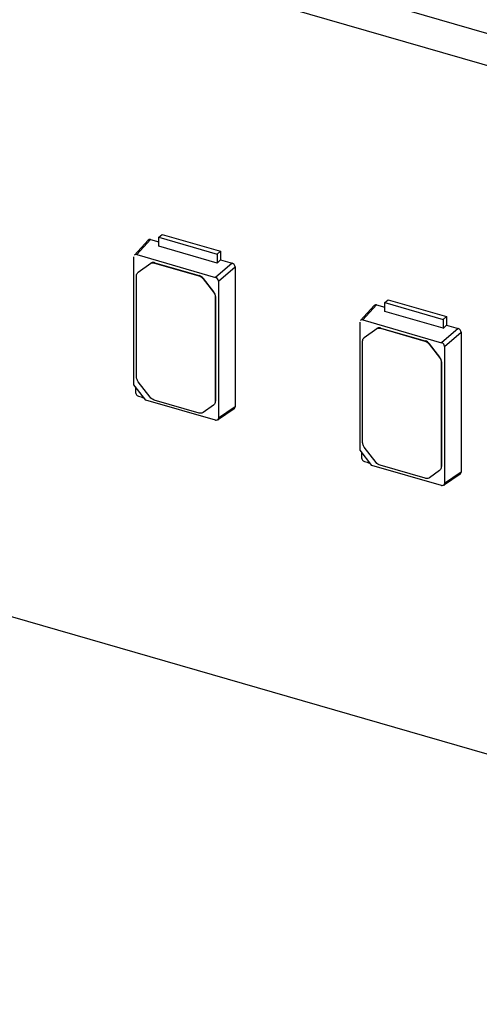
# Model space of a CAD drawing. Header units: millimetres. Extents: x 0 to 210, y 0 to 297.
# Tile 56 of 59: x 139.33 to 141.28, y 231.95 to 236.12. Entities that reach past the tile are written whole.
import ezdxf

# ---------------------------------------------------------------- set-up
doc = ezdxf.new("R2010")
doc.units = ezdxf.units.MM
doc.header["$LTSCALE"] = 19.36
doc.layers.get('0').update_dxf_attribs({"linetype": 'CONTINUOUS'})

msp = doc.modelspace()

# ---------------------------------------------------------------- linework, layer by layer
at = {"color": 7, "linetype": 'Continuous'}
for p, q in [((76.57324, 251.69711), (144.98925, 231.94711)), ((143.41836, 235.45642), (128.4856, 239.76714)), ((143.3005, 235.35436), (128.36775, 239.66507)), ((139.87108, 235.18867), (139.81285, 235.12488)), ((139.82286, 235.12711), (139.88088, 235.19095)), ((139.88088, 235.19095), (139.91618, 235.18076)), ((139.91618, 235.20044), (139.93061, 235.21294)), ((139.91618, 235.20044), (140.16362, 235.12901)), ((139.91618, 235.16294), (139.91618, 235.20044)), ((139.93061, 235.21294), (140.17804, 235.14151)), ((140.16362, 235.09151), (139.91618, 235.16294)), ((140.16362, 235.12901), (140.17804, 235.14151)), ((140.17804, 235.14151), (140.17804, 235.10517)), ((139.81039, 234.5742), (139.81051, 235.11832)), ((139.82286, 235.12711), (140.15694, 235.03067)), ((140.16362, 235.12901), (140.16362, 235.09151)), ((140.16362, 235.09129), (140.17805, 235.10517)), ((140.17805, 235.10517), (140.22777, 235.09081)), ((139.82892, 235.0531), (139.82749, 235.05186)), ((139.8275, 235.05184), (139.8287, 235.05281)), ((139.8287, 235.05281), (139.88147, 235.09057)), ((139.89754, 235.09153), (140.08617, 235.03708)), ((139.89897, 235.09277), (140.08759, 235.03831)), ((140.22777, 235.09081), (140.15694, 235.03067)), ((140.16929, 235.01475), (140.23992, 235.07517)), ((140.23992, 235.07517), (140.23992, 234.48084)), ((139.82145, 234.60691), (139.82145, 235.03741)), ((140.10366, 235.02478), (140.14824, 234.96733)), ((140.14967, 234.96857), (140.10509, 235.02601)), ((140.16929, 235.01475), (140.16929, 234.43324)), ((140.15549, 234.94774), (140.15549, 234.50372)), ((140.15692, 234.94898), (140.15692, 234.50496)), ((140.87595, 234.92338), (140.89038, 234.93588)), ((140.89038, 234.93588), (141.13782, 234.86445)), ((140.83085, 234.91161), (140.77262, 234.84782)), ((140.78263, 234.85004), (140.84066, 234.91389)), ((140.84066, 234.91389), (140.87595, 234.9037)), ((140.87595, 234.92338), (141.12339, 234.85195)), ((140.87595, 234.88588), (140.87595, 234.92338)), ((141.12339, 234.81445), (140.87595, 234.88588)), ((140.78263, 234.85004), (141.11671, 234.7536)), ((141.12339, 234.85195), (141.13782, 234.86445)), ((141.12339, 234.85195), (141.12339, 234.81445)), ((141.13782, 234.86445), (141.13782, 234.82811)), ((140.77017, 234.29714), (140.77028, 234.84126)), ((140.78847, 234.77575), (140.84124, 234.81351)), ((140.85731, 234.81447), (141.04594, 234.76001)), ((140.85874, 234.8157), (141.04737, 234.76125)), ((141.18755, 234.81375), (141.11671, 234.7536)), ((141.1234, 234.81423), (141.13782, 234.82811)), ((141.13782, 234.82811), (141.18755, 234.81375)), ((140.78122, 234.32985), (140.78122, 234.76034)), ((140.78869, 234.77604), (140.78726, 234.7748)), ((140.78728, 234.77478), (140.78847, 234.77575)), ((141.12906, 234.73769), (141.19969, 234.7981)), ((141.19969, 234.7981), (141.19969, 234.20377)), ((141.06343, 234.74771), (141.10801, 234.69027)), ((141.10944, 234.6915), (141.06486, 234.74895)), ((141.12906, 234.73769), (141.12906, 234.15617)), ((141.11526, 234.67068), (141.11526, 234.22666)), ((141.11669, 234.67192), (141.11669, 234.22789)), ((139.86022, 234.50999), (139.81039, 234.5742)), ((139.87885, 234.5227), (139.8287, 234.58732)), ((140.15694, 234.42445), (139.86022, 234.50999)), ((140.08736, 234.45526), (139.89634, 234.5104)), ((140.14824, 234.48831), (140.10486, 234.45745)), ((140.14943, 234.48928), (140.14824, 234.48831)), ((140.15088, 234.4905), (140.14945, 234.48926)), ((140.23992, 234.48084), (140.16929, 234.43324)), ((140.23615, 234.47324), (140.16956, 234.42817)), ((140.83862, 234.24563), (140.78847, 234.31026)), ((140.82, 234.23293), (140.77017, 234.29714)), ((141.11671, 234.14739), (140.82, 234.23293)), ((141.04713, 234.17819), (140.85612, 234.23334)), ((141.10801, 234.21125), (141.06463, 234.18039)), ((141.10921, 234.21222), (141.10801, 234.21125)), ((141.11065, 234.21344), (141.10922, 234.2122)), ((141.19969, 234.20377), (141.12906, 234.15617)), ((141.19592, 234.19618), (141.12933, 234.15111))]:
    msp.add_line(p, q, dxfattribs=at)
at = {"color": 9, "linetype": 'Continuous'}
for p, q in [((139.8287, 235.05281), (139.83013, 235.05405)), ((139.88004, 235.08933), (139.88147, 235.09057)), ((139.89754, 235.09153), (139.89897, 235.09277)), ((140.08617, 235.03708), (140.08759, 235.03831)), ((140.10509, 235.02601), (140.10366, 235.02478)), ((140.14824, 234.96733), (140.14967, 234.96857)), ((140.15549, 234.94774), (140.15692, 234.94898)), ((140.83981, 234.81227), (140.84124, 234.81351)), ((140.85731, 234.81447), (140.85874, 234.8157)), ((140.78847, 234.77575), (140.7899, 234.77698)), ((141.04594, 234.76001), (141.04737, 234.76125)), ((141.06486, 234.74895), (141.06343, 234.74771)), ((141.10801, 234.69027), (141.10944, 234.6915)), ((141.11526, 234.67068), (141.11669, 234.67192)), ((140.15549, 234.50372), (140.15692, 234.50496)), ((141.11526, 234.22666), (141.11669, 234.22789))]:
    msp.add_line(p, q, dxfattribs=at)
at = {"color": 7, "linetype": 'Continuous'}
for centre, radius, start, end in [((145.2042, 234.5366), 5.38724, 179.69107, 179.9372), ((141.50845, 240.36543), 6.07549, 253.955856, 254.183028), ((140.1355, 234.50495), 0.02142, 351.55578, 0.00814), ((140.16022, 234.43584), 0.01186, 253.9084, 263.07278), ((146.16397, 234.25954), 5.38724, 179.69107, 179.9372), ((142.46822, 240.08837), 6.07549, 253.955856, 254.183028), ((141.09527, 234.22789), 0.02142, 351.55578, 0.00814), ((141.12, 234.15878), 0.01186, 253.9084, 263.07278)]:
    msp.add_arc(centre, radius, start, end, dxfattribs=at)
for centre, major_axis, ratio, start_param, end_param in [((139.8229, 235.1147), (-0.00937, 0.01084), 0.7477192, -0.8547567, 0.088361), ((140.1569, 235.01829), (0.00936, -0.01079), 0.7522872, 0.7144696, 2.282189), ((140.78267, 234.83764), (-0.00937, 0.01084), 0.7477192, -0.8547567, 0.088361), ((141.11667, 234.74122), (0.00936, -0.01079), 0.7522872, 0.7144696, 2.282189), ((139.82935, 234.53897), (0.00936, -0.01079), 0.7522872, -2.427123, -0.8594036), ((140.78913, 234.2619), (0.00936, -0.01079), 0.7522872, -2.427123, -0.8594036)]:
    msp.add_ellipse(centre, major_axis=major_axis, ratio=ratio, start_param=start_param, end_param=end_param, dxfattribs=at)
for points in [[(139.88088, 235.19095), (139.87764, 235.19183), (139.87332, 235.19116), (139.87107, 235.18868)], [(140.23992, 235.07516), (140.23981, 235.08177), (140.23409, 235.08888), (140.22777, 235.09081)], [(139.82145, 235.03741), (139.82145, 235.04263), (139.82359, 235.04839), (139.8275, 235.05185)], [(140.08617, 235.03708), (140.09301, 235.0351), (140.09929, 235.03041), (140.10366, 235.02478)], [(140.10509, 235.02601), (140.10072, 235.03165), (140.09444, 235.03634), (140.08759, 235.03831)], [(140.15692, 234.94898), (140.15692, 234.95594), (140.15394, 234.96307), (140.14967, 234.96857)], [(140.14824, 234.96733), (140.15251, 234.96183), (140.15549, 234.9547), (140.15549, 234.94774)], [(140.84065, 234.91389), (140.83741, 234.91477), (140.8331, 234.9141), (140.83084, 234.91161)], [(141.19969, 234.7981), (141.19958, 234.8047), (141.19386, 234.81182), (141.18755, 234.81375)], [(140.78122, 234.76034), (140.78122, 234.76556), (140.78336, 234.77133), (140.78727, 234.77479)], [(141.04594, 234.76001), (141.05279, 234.75804), (141.05906, 234.75335), (141.06343, 234.74771)], [(141.06486, 234.74895), (141.06049, 234.75458), (141.05422, 234.75927), (141.04737, 234.76125)], [(141.10801, 234.69027), (141.11228, 234.68477), (141.11526, 234.67764), (141.11526, 234.67068)], [(141.11669, 234.67192), (141.11669, 234.67888), (141.11371, 234.686), (141.10944, 234.6915)], [(139.82234, 234.60031), (139.82179, 234.60246), (139.82145, 234.60469), (139.82145, 234.60691)], [(139.8287, 234.58732), (139.82574, 234.59113), (139.82353, 234.59564), (139.82234, 234.60031)], [(139.89634, 234.5104), (139.88949, 234.51238), (139.88322, 234.51706), (139.87885, 234.5227)], [(140.15549, 234.50372), (140.15549, 234.4985), (140.15335, 234.49273), (140.14944, 234.48927)], [(140.23615, 234.47323), (140.2385, 234.47482), (140.23987, 234.47801), (140.23992, 234.48083)], [(140.16929, 234.43324), (140.16929, 234.43035), (140.1679, 234.42706), (140.16551, 234.42545)], [(140.16551, 234.42545), (140.16362, 234.42417), (140.16106, 234.4238), (140.15879, 234.42407)], [(140.78211, 234.32324), (140.78156, 234.3254), (140.78122, 234.32763), (140.78122, 234.32985)], [(140.78847, 234.31026), (140.78552, 234.31407), (140.7833, 234.31857), (140.78211, 234.32324)], [(140.85612, 234.23334), (140.84927, 234.23531), (140.84299, 234.24), (140.83862, 234.24563)], [(141.11526, 234.22666), (141.11526, 234.22144), (141.11313, 234.21567), (141.10922, 234.21221)], [(141.19593, 234.19617), (141.19827, 234.19775), (141.19964, 234.20095), (141.19969, 234.20377)], [(141.12528, 234.14838), (141.12339, 234.1471), (141.12083, 234.14673), (141.11857, 234.14701)], [(141.12906, 234.15617), (141.12906, 234.15329), (141.12767, 234.15), (141.12528, 234.14838)]]:
    msp.add_open_spline(points, degree=3, dxfattribs=at)
for points, knots in [([(139.89897, 235.09277), (139.8974, 235.09322), (139.89153, 235.09431), (139.88501, 235.09309), (139.88147, 235.09057)], [0, 0, 0, 0, 0.272702, 1, 1, 1, 1]), ([(139.88004, 235.08933), (139.88358, 235.09185), (139.89011, 235.09307), (139.89597, 235.09198), (139.89754, 235.09153)], [0, 0, 0, 0, 0.727298, 1, 1, 1, 1]), ([(140.83981, 234.81227), (140.84336, 234.81479), (140.84988, 234.81601), (140.85574, 234.81492), (140.85731, 234.81447)], [0, 0, 0, 0, 0.727298, 1, 1, 1, 1]), ([(140.85874, 234.8157), (140.85717, 234.81615), (140.85131, 234.81725), (140.84479, 234.81603), (140.84124, 234.81351)], [0, 0, 0, 0, 0.272702, 1, 1, 1, 1]), ([(140.10486, 234.45745), (140.10131, 234.45493), (140.09479, 234.45371), (140.08893, 234.4548), (140.08736, 234.45526)], [0, 0, 0, 0, 0.727298, 1, 1, 1, 1]), ([(141.06463, 234.18039), (141.06108, 234.17787), (141.05456, 234.17665), (141.0487, 234.17774), (141.04713, 234.17819)], [0, 0, 0, 0, 0.727298, 1, 1, 1, 1])]:
    msp.add_open_spline(points, degree=3, knots=knots, dxfattribs=at)

doc.saveas('drawing.dxf')
